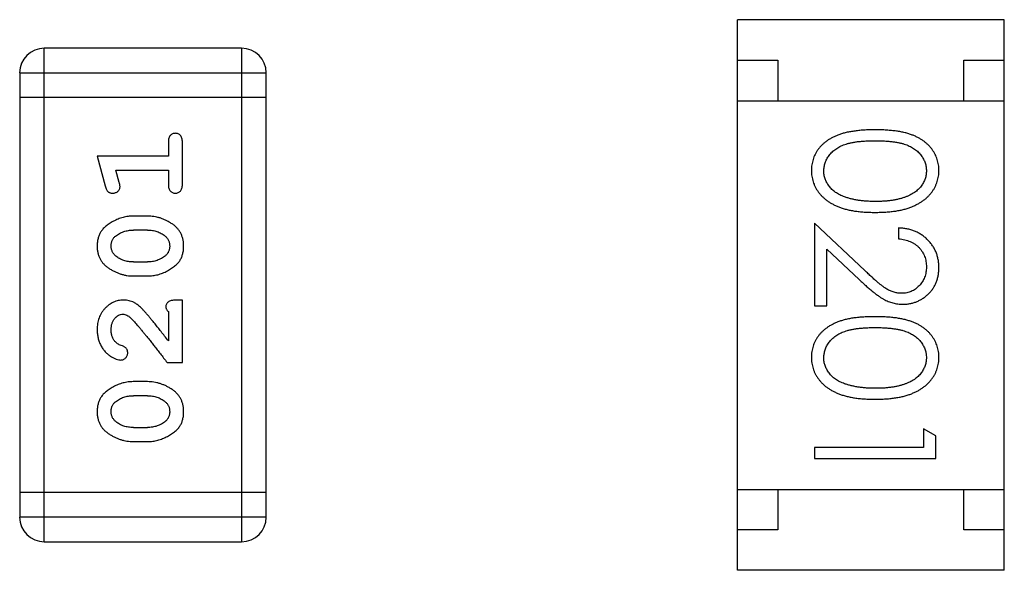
# Model space of a CAD drawing. Header units: millimetres. Extents: x 563 to 681, y 173 to 284.
# Tile 142 of 167: x 638.651 to 639.869, y 259.844 to 260.524. Entities that reach past the tile are written whole.
import ezdxf

# ---------------------------------------------------------------- set-up
doc = ezdxf.new("R2010")
doc.units = ezdxf.units.MM
doc.header["$LTSCALE"] = 30.734
doc.layers.get('0').update_dxf_attribs({"linetype": 'CONTINUOUS'})

msp = doc.modelspace()

# ---------------------------------------------------------------- linework, layer by layer
at = {"linetype": 'Continuous'}
for p, q in [((639.5388, 259.8439), (639.5388, 260.5239)), ((639.8688, 260.5239), (639.5388, 260.5239)), ((639.8688, 259.8439), (639.8688, 260.5239)), ((638.6818, 259.8791), (638.6818, 260.4887)), ((638.9257, 260.4887), (638.6818, 260.4887)), ((638.9257, 260.4887), (638.9257, 259.8791)), ((639.5388, 260.4739), (639.5888, 260.4739)), ((639.5888, 260.4739), (639.5888, 260.4239)), ((639.8188, 260.4239), (639.8188, 260.4739)), ((639.8188, 260.4739), (639.8688, 260.4739)), ((638.6514, 260.4582), (638.6514, 259.9096)), ((638.6514, 260.4582), (638.9562, 260.4582)), ((638.9562, 259.9096), (638.9562, 260.4582)), ((638.9562, 260.4277), (638.6514, 260.4277)), ((639.5388, 260.4239), (639.8688, 260.4239)), ((638.8352, 260.3727), (638.8352, 260.3554)), ((638.8525, 260.3207), (638.8525, 260.3727)), ((638.7471, 260.3554), (638.757, 260.3188)), ((638.8352, 260.3554), (638.7471, 260.3554)), ((638.7744, 260.323), (638.7703, 260.338)), ((638.7703, 260.338), (638.8352, 260.338)), ((638.8352, 260.338), (638.8352, 260.3207)), ((638.8095, 260.2814), (638.7917, 260.2814)), ((639.6341, 260.2725), (639.6341, 260.1706)), ((639.6962, 260.2143), (639.6341, 260.2725)), ((639.7379, 260.2667), (639.7379, 260.2533)), ((638.8092, 260.2641), (638.792, 260.2641)), ((639.6495, 260.1706), (639.6495, 260.2404)), ((639.6495, 260.2404), (639.6895, 260.2029)), ((638.792, 260.2248), (638.8092, 260.2248)), ((638.7917, 260.2075), (638.8095, 260.2075)), ((638.8525, 260.1776), (638.8447, 260.1776)), ((638.8525, 260.1005), (638.8525, 260.1776)), ((639.6341, 260.1706), (639.6495, 260.1706)), ((638.8352, 260.1634), (638.8352, 260.1272)), ((638.8336, 260.1005), (638.8525, 260.1005)), ((638.8095, 260.0769), (638.7917, 260.0769)), ((638.8092, 260.0596), (638.792, 260.0596)), ((638.792, 260.0203), (638.8092, 260.0203)), ((639.7687, 260.0187), (639.7687, 259.9956)), ((639.7841, 260.0099), (639.7687, 260.0187)), ((639.7841, 259.9821), (639.7841, 260.0099)), ((638.7917, 260.003), (638.8095, 260.003)), ((639.6341, 259.9956), (639.6341, 259.9821)), ((639.7687, 259.9956), (639.6341, 259.9956)), ((639.6341, 259.9821), (639.7841, 259.9821)), ((638.9562, 259.94), (638.6514, 259.94)), ((639.5388, 259.9439), (639.8688, 259.9439)), ((639.5888, 259.9439), (639.5888, 259.8939)), ((639.8188, 259.8939), (639.8188, 259.9439)), ((638.9562, 259.9096), (638.6514, 259.9096)), ((639.5888, 259.8939), (639.5388, 259.8939)), ((639.8688, 259.8939), (639.8188, 259.8939)), ((638.6818, 259.8791), (638.9257, 259.8791)), ((639.8688, 259.8439), (639.5388, 259.8439))]:
    msp.add_line(p, q, dxfattribs=at)
for centre, start, end in [((638.6818, 260.4582), 90, 180), ((638.9257, 260.4582), 0, 90), ((638.6818, 259.9096), 180, 270), ((638.9257, 259.9096), 270, 0)]:
    msp.add_arc(centre, 0.0305, start, end, dxfattribs=at)
for points, knots in [([(639.709, 260.3879), (639.7066, 260.3879), (639.702, 260.3879), (639.6952, 260.3876), (639.6889, 260.3871), (639.6829, 260.3863), (639.6774, 260.3854), (639.6722, 260.3844), (639.6675, 260.3831), (639.6632, 260.3815), (639.6592, 260.3798), (639.6555, 260.378), (639.652, 260.376), (639.6488, 260.3738), (639.6458, 260.3715), (639.6431, 260.369), (639.6407, 260.3664), (639.6385, 260.3636), (639.6365, 260.3607), (639.6349, 260.3576), (639.6334, 260.3545), (639.6323, 260.3513), (639.6314, 260.3481), (639.6307, 260.3447), (639.6303, 260.3413), (639.6302, 260.3389), (639.6302, 260.3377)], [0, 0, 0, 0, 0.068113, 0.132564, 0.193427, 0.250218, 0.303569, 0.353576, 0.400235, 0.443586, 0.484619, 0.524292, 0.56238, 0.599049, 0.63494, 0.669782, 0.704009, 0.737842, 0.771098, 0.803896, 0.836415, 0.868639, 0.900715, 0.933378, 0.966213, 1, 1, 1, 1]), ([(639.7879, 260.3377), (639.7879, 260.3389), (639.7879, 260.3413), (639.7875, 260.3447), (639.7868, 260.3481), (639.7858, 260.3514), (639.7847, 260.3546), (639.7832, 260.3577), (639.7815, 260.3607), (639.7796, 260.3637), (639.7773, 260.3665), (639.7749, 260.3692), (639.7722, 260.3716), (639.7692, 260.374), (639.766, 260.3761), (639.7626, 260.3781), (639.7589, 260.38), (639.7549, 260.3816), (639.7506, 260.3831), (639.7459, 260.3844), (639.7408, 260.3855), (639.7352, 260.3864), (639.7293, 260.387), (639.7229, 260.3876), (639.7161, 260.3879), (639.7114, 260.3879), (639.709, 260.3879)], [0, 0, 0, 0, 0.033742, 0.066533, 0.099153, 0.13154, 0.164087, 0.196563, 0.229707, 0.263315, 0.297504, 0.331686, 0.366482, 0.4021, 0.438958, 0.476748, 0.515985, 0.556589, 0.599519, 0.645765, 0.695487, 0.748721, 0.805687, 0.866754, 0.931405, 1, 1, 1, 1]), ([(638.8439, 260.3837), (638.8433, 260.3836), (638.8421, 260.3836), (638.8404, 260.3831), (638.8389, 260.3822), (638.8376, 260.3811), (638.8365, 260.3795), (638.8357, 260.3776), (638.8353, 260.3752), (638.8352, 260.3736), (638.8352, 260.3727)], [0, 0, 0, 0, 0.11517, 0.223509, 0.328254, 0.438012, 0.553651, 0.682263, 0.830856, 1, 1, 1, 1]), ([(638.8525, 260.3727), (638.8525, 260.3736), (638.8525, 260.3752), (638.852, 260.3776), (638.8513, 260.3795), (638.8502, 260.3811), (638.8489, 260.3822), (638.8473, 260.3831), (638.8457, 260.3836), (638.8445, 260.3836), (638.8439, 260.3837)], [0, 0, 0, 0, 0.169012, 0.317488, 0.445429, 0.560977, 0.67065, 0.776666, 0.88492, 1, 1, 1, 1]), ([(639.6456, 260.3373), (639.6457, 260.3389), (639.6459, 260.3423), (639.6472, 260.3471), (639.6492, 260.3519), (639.6516, 260.3556), (639.6539, 260.3585), (639.6558, 260.3605), (639.658, 260.3624), (639.6603, 260.3642), (639.6628, 260.3658), (639.6655, 260.3673), (639.6684, 260.3687), (639.6715, 260.3699), (639.6749, 260.371), (639.6787, 260.3719), (639.6829, 260.3727), (639.6874, 260.3734), (639.6923, 260.3738), (639.6975, 260.3742), (639.7032, 260.3744), (639.7071, 260.3744), (639.7091, 260.3744)], [0, 0, 0, 0, 0.060034, 0.120278, 0.182348, 0.247919, 0.281641, 0.315701, 0.350322, 0.385703, 0.421819, 0.459196, 0.497866, 0.538301, 0.58121, 0.628183, 0.679403, 0.734699, 0.794074, 0.858416, 0.927049, 1, 1, 1, 1]), ([(639.7091, 260.3744), (639.7111, 260.3744), (639.715, 260.3744), (639.7207, 260.3742), (639.7259, 260.3738), (639.7308, 260.3733), (639.7354, 260.3727), (639.7395, 260.3719), (639.7433, 260.371), (639.7467, 260.3699), (639.7498, 260.3686), (639.7527, 260.3673), (639.7554, 260.3658), (639.7579, 260.3641), (639.7602, 260.3624), (639.7624, 260.3605), (639.7643, 260.3585), (639.7665, 260.3556), (639.7689, 260.3519), (639.771, 260.3472), (639.7723, 260.3423), (639.7724, 260.339), (639.7725, 260.3373)], [0, 0, 0, 0, 0.073302, 0.142286, 0.206253, 0.266017, 0.321612, 0.372532, 0.419497, 0.462398, 0.502825, 0.541489, 0.579034, 0.615143, 0.650298, 0.684912, 0.718701, 0.752189, 0.817245, 0.879117, 0.939613, 1, 1, 1, 1]), ([(639.6302, 260.3377), (639.6302, 260.3366), (639.6303, 260.3342), (639.6307, 260.3307), (639.6314, 260.3272), (639.6323, 260.3239), (639.6335, 260.3206), (639.635, 260.3174), (639.6367, 260.3143), (639.6387, 260.3113), (639.641, 260.3084), (639.6435, 260.3057), (639.6463, 260.3031), (639.6493, 260.3007), (639.6526, 260.2984), (639.6562, 260.2964), (639.66, 260.2944), (639.6641, 260.2927), (639.6684, 260.291), (639.6732, 260.2897), (639.6783, 260.2886), (639.6837, 260.2876), (639.6895, 260.2869), (639.6957, 260.2863), (639.7023, 260.2861), (639.7067, 260.286), (639.709, 260.286)], [0, 0, 0, 0, 0.033824, 0.067298, 0.10028, 0.133019, 0.165736, 0.198792, 0.232372, 0.266409, 0.301016, 0.336196, 0.371972, 0.408574, 0.446394, 0.485225, 0.525372, 0.567224, 0.611081, 0.65775, 0.70702, 0.759235, 0.814484, 0.873227, 0.934937, 1, 1, 1, 1]), ([(639.709, 260.286), (639.7113, 260.286), (639.7158, 260.2861), (639.7224, 260.2863), (639.7286, 260.2869), (639.7344, 260.2876), (639.7399, 260.2886), (639.745, 260.2897), (639.7498, 260.2912), (639.7542, 260.2927), (639.7583, 260.2946), (639.7621, 260.2965), (639.7657, 260.2986), (639.769, 260.3008), (639.772, 260.3033), (639.7748, 260.3058), (639.7773, 260.3085), (639.7795, 260.3114), (639.7815, 260.3144), (639.7832, 260.3175), (639.7847, 260.3207), (639.7859, 260.3239), (639.7868, 260.3273), (639.7875, 260.3307), (639.7879, 260.3342), (639.7879, 260.3366), (639.7879, 260.3377)], [0, 0, 0, 0, 0.065278, 0.127205, 0.186168, 0.241675, 0.294115, 0.343609, 0.390387, 0.434463, 0.476646, 0.517002, 0.555936, 0.593716, 0.630057, 0.665601, 0.700745, 0.734917, 0.768681, 0.802087, 0.834849, 0.867433, 0.900138, 0.932806, 0.966212, 1, 1, 1, 1]), ([(639.6714, 260.3051), (639.6703, 260.3055), (639.6683, 260.3063), (639.6653, 260.3076), (639.6626, 260.3091), (639.6601, 260.3107), (639.6578, 260.3124), (639.6556, 260.3143), (639.6537, 260.3163), (639.6515, 260.3191), (639.6491, 260.3228), (639.6471, 260.3275), (639.6458, 260.3323), (639.6457, 260.3356), (639.6456, 260.3373)], [0, 0, 0, 0, 0.075949, 0.148549, 0.218996, 0.286119, 0.351826, 0.416074, 0.478265, 0.540325, 0.660405, 0.774606, 0.887187, 1, 1, 1, 1]), ([(639.7725, 260.3373), (639.7724, 260.3357), (639.7723, 260.3324), (639.771, 260.3275), (639.7689, 260.3229), (639.7666, 260.3191), (639.7643, 260.3162), (639.7623, 260.3142), (639.76, 260.3122), (639.7576, 260.3104), (639.7548, 260.3088), (639.7519, 260.3072), (639.7487, 260.3057), (639.7453, 260.3044), (639.7416, 260.3033), (639.7377, 260.3022), (639.7335, 260.3014), (639.7291, 260.3006), (639.7245, 260.3001), (639.7196, 260.2997), (639.7144, 260.2995), (639.7109, 260.2995), (639.7091, 260.2994)], [0, 0, 0, 0, 0.059689, 0.119507, 0.181075, 0.246162, 0.279894, 0.314468, 0.350403, 0.387474, 0.426147, 0.466624, 0.508745, 0.553328, 0.600058, 0.649177, 0.700552, 0.754894, 0.811825, 0.871514, 0.934319, 1, 1, 1, 1]), ([(638.757, 260.3188), (638.7573, 260.3179), (638.7577, 260.3164), (638.7586, 260.3143), (638.7595, 260.3127), (638.7605, 260.3115), (638.7617, 260.3107), (638.763, 260.3101), (638.7645, 260.3098), (638.7656, 260.3097), (638.7662, 260.3097)], [0, 0, 0, 0, 0.187321, 0.344927, 0.475328, 0.579604, 0.674244, 0.773631, 0.882025, 1, 1, 1, 1]), ([(638.7662, 260.3097), (638.7668, 260.3098), (638.768, 260.3098), (638.7698, 260.3103), (638.7714, 260.311), (638.7728, 260.312), (638.774, 260.3132), (638.7748, 260.3146), (638.7753, 260.3161), (638.7754, 260.3171), (638.7754, 260.3176)], [0, 0, 0, 0, 0.138815, 0.27042, 0.39836, 0.52875, 0.654955, 0.771147, 0.884581, 1, 1, 1, 1]), ([(638.7754, 260.3176), (638.7754, 260.318), (638.7754, 260.3187), (638.7752, 260.32), (638.7748, 260.3214), (638.7746, 260.3225), (638.7744, 260.323)], [0, 0, 0, 0, 0.183151, 0.413144, 0.682305, 1, 1, 1, 1]), ([(638.8352, 260.3207), (638.8352, 260.3198), (638.8353, 260.3182), (638.8357, 260.3158), (638.8365, 260.3139), (638.8376, 260.3123), (638.8389, 260.3112), (638.8404, 260.3103), (638.8421, 260.3098), (638.8433, 260.3098), (638.8439, 260.3097)], [0, 0, 0, 0, 0.169102, 0.317658, 0.446239, 0.563118, 0.671828, 0.776546, 0.884858, 1, 1, 1, 1]), ([(638.8439, 260.3097), (638.8445, 260.3098), (638.8457, 260.3098), (638.8473, 260.3103), (638.8489, 260.3112), (638.8502, 260.3123), (638.8513, 260.3139), (638.852, 260.3158), (638.8525, 260.3182), (638.8525, 260.3198), (638.8525, 260.3207)], [0, 0, 0, 0, 0.115051, 0.223278, 0.329269, 0.437893, 0.554681, 0.682591, 0.83103, 1, 1, 1, 1]), ([(639.7091, 260.2994), (639.7073, 260.2995), (639.7037, 260.2995), (639.6985, 260.2998), (639.6935, 260.3002), (639.6887, 260.3008), (639.6841, 260.3016), (639.6796, 260.3026), (639.6754, 260.3037), (639.6727, 260.3047), (639.6714, 260.3051)], [0, 0, 0, 0, 0.141157, 0.277773, 0.409244, 0.535676, 0.657497, 0.775458, 0.889412, 1, 1, 1, 1]), ([(638.7917, 260.2814), (638.7907, 260.2814), (638.7885, 260.2814), (638.7853, 260.2811), (638.7822, 260.2805), (638.7791, 260.2799), (638.776, 260.2789), (638.773, 260.2778), (638.7701, 260.2765), (638.7672, 260.275), (638.7645, 260.2734), (638.7619, 260.2718), (638.7596, 260.2701), (638.7575, 260.2685), (638.7556, 260.2668), (638.754, 260.2651), (638.7525, 260.2633), (638.751, 260.261), (638.7494, 260.2578), (638.7481, 260.2536), (638.7473, 260.2491), (638.7472, 260.2459), (638.7471, 260.2443)], [0, 0, 0, 0, 0.049855, 0.099516, 0.148482, 0.19758, 0.246804, 0.296268, 0.346517, 0.397047, 0.446826, 0.49336, 0.537801, 0.579207, 0.617974, 0.654833, 0.689171, 0.722088, 0.786392, 0.853518, 0.924186, 1, 1, 1, 1]), ([(638.8541, 260.2445), (638.8541, 260.246), (638.854, 260.2488), (638.8533, 260.2529), (638.8521, 260.2567), (638.8506, 260.2603), (638.8485, 260.2636), (638.846, 260.2666), (638.8431, 260.2695), (638.8397, 260.2719), (638.8361, 260.2741), (638.8324, 260.2761), (638.8287, 260.2777), (638.8249, 260.2791), (638.8211, 260.2801), (638.8173, 260.2809), (638.8134, 260.2813), (638.8108, 260.2814), (638.8095, 260.2814)], [0, 0, 0, 0, 0.067217, 0.131051, 0.19272, 0.252824, 0.312745, 0.373449, 0.436041, 0.501494, 0.567761, 0.632087, 0.695096, 0.757109, 0.817993, 0.878657, 0.939311, 1, 1, 1, 1]), ([(639.7879, 260.2178), (639.7879, 260.2195), (639.7878, 260.2228), (639.7871, 260.2276), (639.786, 260.2323), (639.7845, 260.2367), (639.7825, 260.2409), (639.7801, 260.2449), (639.7772, 260.2487), (639.7739, 260.2523), (639.7703, 260.2556), (639.7664, 260.2584), (639.7622, 260.2609), (639.7578, 260.2629), (639.7532, 260.2645), (639.7483, 260.2657), (639.7432, 260.2665), (639.7397, 260.2667), (639.7379, 260.2667)], [0, 0, 0, 0, 0.06445, 0.126725, 0.187421, 0.247417, 0.306749, 0.366595, 0.427749, 0.490235, 0.553031, 0.614805, 0.676505, 0.738096, 0.801021, 0.864897, 0.931209, 1, 1, 1, 1]), ([(638.7644, 260.2444), (638.7644, 260.245), (638.7645, 260.2463), (638.7647, 260.2481), (638.7651, 260.2498), (638.7657, 260.2513), (638.7665, 260.2528), (638.7674, 260.2542), (638.7685, 260.2554), (638.7693, 260.2562), (638.7697, 260.2565)], [0, 0, 0, 0, 0.138115, 0.270177, 0.397547, 0.520057, 0.63869, 0.757499, 0.878226, 1, 1, 1, 1]), ([(638.7697, 260.2565), (638.7705, 260.2571), (638.7721, 260.2583), (638.7746, 260.2599), (638.7773, 260.2612), (638.78, 260.2622), (638.7829, 260.2631), (638.7858, 260.2637), (638.7889, 260.264), (638.791, 260.2641), (638.792, 260.2641)], [0, 0, 0, 0, 0.125331, 0.248948, 0.371201, 0.494032, 0.616811, 0.742104, 0.868849, 1, 1, 1, 1]), ([(638.8092, 260.2641), (638.8103, 260.2641), (638.8123, 260.264), (638.8154, 260.2637), (638.8183, 260.2632), (638.8211, 260.2623), (638.8238, 260.2613), (638.8263, 260.2601), (638.8288, 260.2586), (638.8302, 260.2574), (638.831, 260.2569)], [0, 0, 0, 0, 0.135449, 0.266263, 0.393429, 0.516942, 0.639128, 0.758779, 0.879341, 1, 1, 1, 1]), ([(638.831, 260.2569), (638.8314, 260.2565), (638.8324, 260.2557), (638.8335, 260.2543), (638.8345, 260.2529), (638.8354, 260.2514), (638.836, 260.2498), (638.8365, 260.2481), (638.8367, 260.2464), (638.8368, 260.2452), (638.8368, 260.2446)], [0, 0, 0, 0, 0.129853, 0.25607, 0.380154, 0.49978, 0.62208, 0.743277, 0.868791, 1, 1, 1, 1]), ([(639.7379, 260.2533), (639.7393, 260.2532), (639.7419, 260.2529), (639.7456, 260.2522), (639.7492, 260.2512), (639.7525, 260.25), (639.7556, 260.2485), (639.7585, 260.2467), (639.7611, 260.2447), (639.7635, 260.2425), (639.7656, 260.24), (639.7675, 260.2374), (639.769, 260.2346), (639.7703, 260.2317), (639.7713, 260.2286), (639.772, 260.2254), (639.7724, 260.222), (639.7725, 260.2197), (639.7725, 260.2185)], [0, 0, 0, 0, 0.073648, 0.143686, 0.210962, 0.275557, 0.338064, 0.399311, 0.4594, 0.51934, 0.579024, 0.637809, 0.695959, 0.754122, 0.813113, 0.873453, 0.935561, 1, 1, 1, 1]), ([(638.7471, 260.2443), (638.7472, 260.2428), (638.7472, 260.24), (638.7479, 260.2359), (638.7491, 260.2321), (638.7506, 260.2285), (638.7527, 260.2252), (638.7552, 260.2222), (638.7582, 260.2194), (638.7616, 260.2169), (638.7652, 260.2147), (638.7689, 260.2128), (638.7726, 260.2111), (638.7763, 260.2098), (638.7801, 260.2088), (638.784, 260.208), (638.7878, 260.2076), (638.7904, 260.2075), (638.7917, 260.2075)], [0, 0, 0, 0, 0.06692, 0.130834, 0.19258, 0.252759, 0.312631, 0.373411, 0.436359, 0.501894, 0.568244, 0.632472, 0.69556, 0.757163, 0.818592, 0.878885, 0.939235, 1, 1, 1, 1]), ([(638.7702, 260.232), (638.7698, 260.2324), (638.7689, 260.2332), (638.7677, 260.2346), (638.7667, 260.236), (638.7658, 260.2375), (638.7652, 260.2391), (638.7648, 260.2408), (638.7645, 260.2426), (638.7644, 260.2438), (638.7644, 260.2444)], [0, 0, 0, 0, 0.13042, 0.256046, 0.378133, 0.498725, 0.620452, 0.742761, 0.869406, 1, 1, 1, 1]), ([(638.8095, 260.2075), (638.8106, 260.2075), (638.8127, 260.2075), (638.8159, 260.2078), (638.819, 260.2083), (638.8221, 260.209), (638.8251, 260.2099), (638.8281, 260.211), (638.8311, 260.2123), (638.834, 260.2138), (638.8367, 260.2153), (638.8392, 260.217), (638.8415, 260.2186), (638.8437, 260.2202), (638.8455, 260.2219), (638.8472, 260.2236), (638.8486, 260.2254), (638.8502, 260.2277), (638.8518, 260.2309), (638.8531, 260.2351), (638.854, 260.2397), (638.854, 260.2429), (638.8541, 260.2445)], [0, 0, 0, 0, 0.049886, 0.09882, 0.148132, 0.19689, 0.246038, 0.295176, 0.345305, 0.395692, 0.445312, 0.491875, 0.535813, 0.577009, 0.616081, 0.652689, 0.687585, 0.720206, 0.785062, 0.85223, 0.923759, 1, 1, 1, 1]), ([(638.8368, 260.2446), (638.8368, 260.2439), (638.8368, 260.2427), (638.8365, 260.2409), (638.8361, 260.2392), (638.8355, 260.2376), (638.8348, 260.2361), (638.8338, 260.2348), (638.8328, 260.2335), (638.8319, 260.2328), (638.8315, 260.2324)], [0, 0, 0, 0, 0.139844, 0.271849, 0.399162, 0.521619, 0.6402, 0.758957, 0.87828, 1, 1, 1, 1]), ([(638.792, 260.2248), (638.7909, 260.2248), (638.7889, 260.2249), (638.7858, 260.2252), (638.7829, 260.2257), (638.7801, 260.2266), (638.7774, 260.2276), (638.7749, 260.2288), (638.7725, 260.2303), (638.771, 260.2314), (638.7702, 260.232)], [0, 0, 0, 0, 0.135446, 0.266257, 0.393419, 0.517936, 0.639137, 0.758785, 0.879345, 1, 1, 1, 1]), ([(638.8315, 260.2324), (638.8307, 260.2318), (638.8291, 260.2306), (638.8266, 260.2291), (638.824, 260.2277), (638.8212, 260.2267), (638.8184, 260.2258), (638.8154, 260.2252), (638.8123, 260.2249), (638.8103, 260.2248), (638.8092, 260.2248)], [0, 0, 0, 0, 0.124927, 0.248361, 0.370889, 0.492583, 0.61616, 0.741472, 0.869044, 1, 1, 1, 1]), ([(639.7725, 260.2185), (639.7725, 260.2174), (639.7724, 260.2152), (639.772, 260.212), (639.7713, 260.2089), (639.7703, 260.2059), (639.7691, 260.2031), (639.7675, 260.2004), (639.7657, 260.1978), (639.7636, 260.1954), (639.7613, 260.1932), (639.7589, 260.1913), (639.7564, 260.1896), (639.7537, 260.1883), (639.751, 260.1872), (639.7481, 260.1865), (639.7452, 260.1861), (639.7432, 260.186), (639.7421, 260.186)], [0, 0, 0, 0, 0.068027, 0.133505, 0.19695, 0.26027, 0.322741, 0.384982, 0.448465, 0.513424, 0.578224, 0.640011, 0.700094, 0.760067, 0.819012, 0.877878, 0.938035, 1, 1, 1, 1]), ([(639.7433, 260.1725), (639.7448, 260.1726), (639.7477, 260.1726), (639.752, 260.1732), (639.7562, 260.1742), (639.7602, 260.1756), (639.7641, 260.1774), (639.7678, 260.1795), (639.7713, 260.1821), (639.7747, 260.185), (639.7778, 260.1882), (639.7805, 260.1918), (639.7828, 260.1955), (639.7847, 260.1995), (639.7861, 260.2037), (639.7872, 260.2082), (639.7878, 260.213), (639.7879, 260.2162), (639.7879, 260.2178)], [0, 0, 0, 0, 0.06271, 0.123347, 0.183401, 0.242828, 0.302097, 0.36242, 0.423725, 0.487032, 0.550491, 0.612709, 0.674265, 0.73617, 0.799211, 0.863483, 0.930525, 1, 1, 1, 1]), ([(639.7421, 260.186), (639.7405, 260.186), (639.7373, 260.1862), (639.7325, 260.1872), (639.7278, 260.1889), (639.724, 260.1909), (639.7209, 260.1929), (639.7182, 260.1948), (639.7153, 260.1972), (639.712, 260.1998), (639.7085, 260.2029), (639.7046, 260.2064), (639.7005, 260.2102), (639.6976, 260.2129), (639.6962, 260.2143)], [0, 0, 0, 0, 0.088014, 0.174976, 0.2638, 0.355443, 0.406413, 0.465519, 0.533076, 0.609353, 0.693899, 0.787171, 0.889197, 1, 1, 1, 1]), ([(639.6895, 260.2029), (639.6911, 260.2014), (639.694, 260.1987), (639.6984, 260.1947), (639.7025, 260.1912), (639.7064, 260.188), (639.71, 260.1851), (639.7134, 260.1826), (639.7165, 260.1805), (639.7204, 260.1782), (639.7251, 260.1759), (639.731, 260.174), (639.7371, 260.1727), (639.7412, 260.1726), (639.7433, 260.1725)], [0, 0, 0, 0, 0.09953, 0.192079, 0.277712, 0.357454, 0.429648, 0.495771, 0.555538, 0.608657, 0.707578, 0.804328, 0.901298, 1, 1, 1, 1]), ([(638.7799, 260.1776), (638.7788, 260.1775), (638.7766, 260.1775), (638.7733, 260.177), (638.7702, 260.1762), (638.7673, 260.1751), (638.7644, 260.1736), (638.7617, 260.1718), (638.7591, 260.1697), (638.7567, 260.1673), (638.7544, 260.1647), (638.7525, 260.1618), (638.7508, 260.1588), (638.7494, 260.1556), (638.7484, 260.1521), (638.7476, 260.1486), (638.7472, 260.1448), (638.7471, 260.1422), (638.7471, 260.1409)], [0, 0, 0, 0, 0.060981, 0.120256, 0.178148, 0.236115, 0.293993, 0.352864, 0.413358, 0.476056, 0.539296, 0.602396, 0.665116, 0.728325, 0.792919, 0.859317, 0.928302, 1, 1, 1, 1]), ([(638.8082, 260.1608), (638.8074, 260.1617), (638.8059, 260.1634), (638.8037, 260.1658), (638.8016, 260.1679), (638.7996, 260.1697), (638.7977, 260.1714), (638.796, 260.1727), (638.7943, 260.1738), (638.7923, 260.1749), (638.7897, 260.176), (638.7865, 260.1769), (638.7833, 260.1775), (638.781, 260.1776), (638.7799, 260.1776)], [0, 0, 0, 0, 0.103002, 0.197728, 0.285279, 0.365235, 0.437224, 0.502446, 0.560545, 0.611446, 0.707576, 0.80349, 0.900532, 1, 1, 1, 1]), ([(638.8447, 260.1776), (638.8436, 260.1776), (638.8416, 260.1775), (638.8389, 260.1771), (638.8367, 260.1764), (638.8349, 260.1753), (638.8336, 260.174), (638.8327, 260.1725), (638.8321, 260.1708), (638.8321, 260.1696), (638.8321, 260.1689)], [0, 0, 0, 0, 0.1844, 0.34094, 0.473574, 0.586824, 0.690029, 0.789175, 0.890445, 1, 1, 1, 1]), ([(638.8321, 260.1689), (638.8321, 260.1685), (638.8322, 260.1675), (638.8329, 260.1662), (638.8339, 260.1647), (638.8347, 260.1639), (638.8352, 260.1634)], [0, 0, 0, 0, 0.20611, 0.432681, 0.695597, 1, 1, 1, 1]), ([(638.7644, 260.1408), (638.7645, 260.1422), (638.7646, 260.1449), (638.7654, 260.1487), (638.7668, 260.1521), (638.7687, 260.155), (638.771, 260.1573), (638.7734, 260.159), (638.7761, 260.1601), (638.778, 260.1602), (638.779, 260.1603)], [0, 0, 0, 0, 0.156344, 0.299348, 0.4327, 0.561, 0.682299, 0.791883, 0.89611, 1, 1, 1, 1]), ([(638.779, 260.1603), (638.7797, 260.1602), (638.7814, 260.1601), (638.7838, 260.1591), (638.7863, 260.1576), (638.7878, 260.1562), (638.7887, 260.1555)], [0, 0, 0, 0, 0.212836, 0.442809, 0.70317, 1, 1, 1, 1]), ([(638.7887, 260.1555), (638.7891, 260.1551), (638.7901, 260.1541), (638.7916, 260.1525), (638.7934, 260.1506), (638.7953, 260.1484), (638.7974, 260.146), (638.7998, 260.1433), (638.8023, 260.1402), (638.805, 260.1369), (638.8079, 260.1334), (638.811, 260.1295), (638.8143, 260.1254), (638.8178, 260.1209), (638.8215, 260.1162), (638.8254, 260.1112), (638.8294, 260.106), (638.8322, 260.1024), (638.8336, 260.1005)], [0, 0, 0, 0, 0.026647, 0.057942, 0.094152, 0.134806, 0.180631, 0.231142, 0.286385, 0.346321, 0.411439, 0.481035, 0.555329, 0.634592, 0.718826, 0.807759, 0.901393, 1, 1, 1, 1]), ([(638.8352, 260.1272), (638.8337, 260.1292), (638.8307, 260.1331), (638.8263, 260.1385), (638.8224, 260.1435), (638.8188, 260.148), (638.8157, 260.1519), (638.8128, 260.1553), (638.8104, 260.1583), (638.8089, 260.16), (638.8082, 260.1608)], [0, 0, 0, 0, 0.176662, 0.337826, 0.484741, 0.617764, 0.73494, 0.837793, 0.926412, 1, 1, 1, 1]), ([(639.709, 260.1571), (639.7066, 260.1571), (639.702, 260.1571), (639.6952, 260.1568), (639.6889, 260.1563), (639.6829, 260.1556), (639.6774, 260.1547), (639.6722, 260.1536), (639.6675, 260.1523), (639.6632, 260.1508), (639.6592, 260.1491), (639.6555, 260.1472), (639.652, 260.1452), (639.6488, 260.143), (639.6458, 260.1407), (639.6431, 260.1383), (639.6407, 260.1356), (639.6385, 260.1328), (639.6365, 260.1299), (639.6349, 260.1269), (639.6334, 260.1238), (639.6323, 260.1206), (639.6314, 260.1173), (639.6307, 260.114), (639.6303, 260.1105), (639.6302, 260.1082), (639.6302, 260.107)], [0, 0, 0, 0, 0.068113, 0.132564, 0.193427, 0.250218, 0.303569, 0.353576, 0.400235, 0.443586, 0.484619, 0.524292, 0.56238, 0.599049, 0.63494, 0.669782, 0.704009, 0.737842, 0.771098, 0.803896, 0.836415, 0.868639, 0.900715, 0.933378, 0.966213, 1, 1, 1, 1]), ([(639.7879, 260.107), (639.7879, 260.1082), (639.7879, 260.1105), (639.7875, 260.114), (639.7868, 260.1173), (639.7858, 260.1206), (639.7847, 260.1238), (639.7832, 260.1269), (639.7815, 260.13), (639.7796, 260.1329), (639.7773, 260.1357), (639.7749, 260.1384), (639.7722, 260.1409), (639.7692, 260.1432), (639.766, 260.1453), (639.7626, 260.1474), (639.7589, 260.1492), (639.7549, 260.1509), (639.7506, 260.1523), (639.7459, 260.1536), (639.7408, 260.1547), (639.7352, 260.1556), (639.7293, 260.1563), (639.7229, 260.1568), (639.7161, 260.1571), (639.7114, 260.1571), (639.709, 260.1571)], [0, 0, 0, 0, 0.033742, 0.066533, 0.099153, 0.13154, 0.164087, 0.196563, 0.229707, 0.263315, 0.297504, 0.331686, 0.366482, 0.4021, 0.438958, 0.476748, 0.515985, 0.556589, 0.599519, 0.645765, 0.695487, 0.748721, 0.805687, 0.866754, 0.931405, 1, 1, 1, 1]), ([(639.6456, 260.1065), (639.6457, 260.1082), (639.6459, 260.1115), (639.6472, 260.1164), (639.6492, 260.1211), (639.6516, 260.1249), (639.6539, 260.1277), (639.6558, 260.1298), (639.658, 260.1317), (639.6603, 260.1334), (639.6628, 260.1351), (639.6655, 260.1365), (639.6684, 260.1379), (639.6715, 260.1391), (639.6749, 260.1402), (639.6787, 260.1411), (639.6829, 260.1419), (639.6874, 260.1426), (639.6923, 260.143), (639.6975, 260.1434), (639.7032, 260.1437), (639.7071, 260.1437), (639.7091, 260.1437)], [0, 0, 0, 0, 0.060034, 0.120278, 0.182348, 0.247919, 0.281641, 0.315701, 0.350322, 0.385703, 0.421819, 0.459196, 0.497866, 0.538301, 0.58121, 0.628183, 0.679403, 0.734699, 0.794074, 0.858416, 0.927049, 1, 1, 1, 1]), ([(639.7091, 260.1437), (639.7111, 260.1437), (639.715, 260.1437), (639.7207, 260.1434), (639.7259, 260.1431), (639.7308, 260.1425), (639.7354, 260.1419), (639.7395, 260.1411), (639.7433, 260.1402), (639.7467, 260.1391), (639.7498, 260.1379), (639.7527, 260.1365), (639.7554, 260.135), (639.7579, 260.1334), (639.7602, 260.1316), (639.7624, 260.1297), (639.7643, 260.1277), (639.7665, 260.1249), (639.7689, 260.1211), (639.771, 260.1164), (639.7723, 260.1115), (639.7724, 260.1082), (639.7725, 260.1065)], [0, 0, 0, 0, 0.073302, 0.142286, 0.206253, 0.266017, 0.321612, 0.372532, 0.419497, 0.462398, 0.502825, 0.541489, 0.579034, 0.615143, 0.650298, 0.684912, 0.718701, 0.752189, 0.817245, 0.879117, 0.939613, 1, 1, 1, 1]), ([(638.7471, 260.1409), (638.7472, 260.1392), (638.7473, 260.1359), (638.7482, 260.1309), (638.7496, 260.1262), (638.7516, 260.1217), (638.754, 260.1175), (638.7569, 260.1139), (638.7601, 260.1107), (638.7637, 260.1082), (638.7673, 260.1063), (638.7706, 260.1048), (638.7736, 260.1039), (638.7755, 260.1037), (638.7764, 260.1036)], [0, 0, 0, 0, 0.098286, 0.193983, 0.289056, 0.384352, 0.477435, 0.566197, 0.652355, 0.737986, 0.818188, 0.887401, 0.94802, 1, 1, 1, 1]), ([(638.7698, 260.1259), (638.7694, 260.1264), (638.7685, 260.1274), (638.7674, 260.129), (638.7665, 260.1308), (638.7657, 260.1326), (638.7651, 260.1345), (638.7647, 260.1365), (638.7645, 260.1386), (638.7644, 260.1401), (638.7644, 260.1408)], [0, 0, 0, 0, 0.121873, 0.243139, 0.363336, 0.485133, 0.607572, 0.734701, 0.864814, 1, 1, 1, 1]), ([(638.7783, 260.121), (638.7774, 260.1213), (638.7757, 260.1219), (638.7734, 260.1231), (638.7714, 260.1243), (638.7703, 260.1254), (638.7698, 260.1259)], [0, 0, 0, 0, 0.285518, 0.544185, 0.781367, 1, 1, 1, 1]), ([(638.7849, 260.1125), (638.7849, 260.113), (638.7848, 260.1139), (638.7845, 260.1153), (638.7841, 260.1165), (638.7834, 260.1177), (638.7825, 260.1187), (638.7813, 260.1196), (638.7799, 260.1204), (638.7789, 260.1207), (638.7783, 260.121)], [0, 0, 0, 0, 0.127347, 0.246131, 0.359406, 0.470543, 0.586092, 0.711469, 0.847022, 1, 1, 1, 1]), ([(638.7764, 260.1036), (638.777, 260.1037), (638.7781, 260.1037), (638.7796, 260.1043), (638.7811, 260.1051), (638.7824, 260.1062), (638.7835, 260.1076), (638.7843, 260.1091), (638.7848, 260.1107), (638.7849, 260.1119), (638.7849, 260.1125)], [0, 0, 0, 0, 0.120856, 0.239483, 0.360995, 0.490166, 0.620982, 0.746416, 0.870253, 1, 1, 1, 1]), ([(639.6302, 260.107), (639.6302, 260.1058), (639.6303, 260.1034), (639.6307, 260.0999), (639.6314, 260.0965), (639.6323, 260.0931), (639.6335, 260.0899), (639.635, 260.0867), (639.6367, 260.0836), (639.6387, 260.0806), (639.641, 260.0777), (639.6435, 260.0749), (639.6463, 260.0723), (639.6493, 260.0699), (639.6526, 260.0677), (639.6562, 260.0656), (639.66, 260.0637), (639.6641, 260.0619), (639.6684, 260.0603), (639.6732, 260.059), (639.6783, 260.0578), (639.6837, 260.0568), (639.6895, 260.0561), (639.6957, 260.0556), (639.7023, 260.0553), (639.7067, 260.0552), (639.709, 260.0552)], [0, 0, 0, 0, 0.033824, 0.067298, 0.10028, 0.133019, 0.165736, 0.198792, 0.232372, 0.266409, 0.301016, 0.336196, 0.371972, 0.408574, 0.446394, 0.485225, 0.525372, 0.567224, 0.611081, 0.65775, 0.70702, 0.759235, 0.814484, 0.873227, 0.934937, 1, 1, 1, 1]), ([(639.6714, 260.0743), (639.6703, 260.0747), (639.6683, 260.0755), (639.6653, 260.0768), (639.6626, 260.0783), (639.6601, 260.0799), (639.6578, 260.0816), (639.6556, 260.0835), (639.6537, 260.0855), (639.6515, 260.0883), (639.6491, 260.092), (639.6471, 260.0967), (639.6458, 260.1015), (639.6457, 260.1049), (639.6456, 260.1065)], [0, 0, 0, 0, 0.075949, 0.148549, 0.218996, 0.286119, 0.351826, 0.416074, 0.478265, 0.540325, 0.660405, 0.774606, 0.887187, 1, 1, 1, 1]), ([(639.709, 260.0552), (639.7113, 260.0552), (639.7158, 260.0553), (639.7224, 260.0556), (639.7286, 260.0561), (639.7344, 260.0569), (639.7399, 260.0578), (639.745, 260.059), (639.7498, 260.0604), (639.7542, 260.062), (639.7583, 260.0638), (639.7621, 260.0657), (639.7657, 260.0678), (639.769, 260.0701), (639.772, 260.0725), (639.7748, 260.0751), (639.7773, 260.0778), (639.7795, 260.0807), (639.7815, 260.0836), (639.7832, 260.0867), (639.7847, 260.0899), (639.7859, 260.0932), (639.7868, 260.0965), (639.7875, 260.0999), (639.7879, 260.1034), (639.7879, 260.1058), (639.7879, 260.107)], [0, 0, 0, 0, 0.065278, 0.127205, 0.186168, 0.241675, 0.294115, 0.343609, 0.390387, 0.434463, 0.476646, 0.517002, 0.555936, 0.593716, 0.630057, 0.665601, 0.700745, 0.734917, 0.768681, 0.802087, 0.834849, 0.867433, 0.900138, 0.932806, 0.966212, 1, 1, 1, 1]), ([(639.7725, 260.1065), (639.7724, 260.1049), (639.7723, 260.1016), (639.771, 260.0968), (639.7689, 260.0921), (639.7666, 260.0883), (639.7643, 260.0855), (639.7623, 260.0834), (639.76, 260.0815), (639.7576, 260.0797), (639.7548, 260.078), (639.7519, 260.0764), (639.7487, 260.075), (639.7453, 260.0737), (639.7416, 260.0725), (639.7377, 260.0714), (639.7335, 260.0706), (639.7291, 260.0699), (639.7245, 260.0694), (639.7196, 260.0689), (639.7144, 260.0687), (639.7109, 260.0687), (639.7091, 260.0687)], [0, 0, 0, 0, 0.059689, 0.119507, 0.181075, 0.246162, 0.279894, 0.314468, 0.350403, 0.387474, 0.426147, 0.466624, 0.508745, 0.553328, 0.600058, 0.649177, 0.700552, 0.754894, 0.811825, 0.871514, 0.934319, 1, 1, 1, 1]), ([(638.7917, 260.0769), (638.7907, 260.0769), (638.7885, 260.0768), (638.7853, 260.0766), (638.7822, 260.076), (638.7791, 260.0753), (638.776, 260.0744), (638.773, 260.0733), (638.7701, 260.072), (638.7672, 260.0705), (638.7645, 260.0689), (638.7619, 260.0673), (638.7596, 260.0656), (638.7575, 260.064), (638.7556, 260.0622), (638.754, 260.0605), (638.7525, 260.0588), (638.751, 260.0564), (638.7494, 260.0533), (638.7481, 260.0491), (638.7473, 260.0446), (638.7472, 260.0414), (638.7471, 260.0398)], [0, 0, 0, 0, 0.049855, 0.099516, 0.148482, 0.19758, 0.246804, 0.296268, 0.346517, 0.397047, 0.446826, 0.49336, 0.537801, 0.579207, 0.617974, 0.654833, 0.689171, 0.722088, 0.786392, 0.853518, 0.924186, 1, 1, 1, 1]), ([(638.8541, 260.04), (638.8541, 260.0415), (638.854, 260.0443), (638.8533, 260.0484), (638.8521, 260.0522), (638.8506, 260.0558), (638.8485, 260.0591), (638.846, 260.0621), (638.8431, 260.0649), (638.8397, 260.0674), (638.8361, 260.0696), (638.8324, 260.0716), (638.8287, 260.0732), (638.8249, 260.0746), (638.8211, 260.0756), (638.8173, 260.0764), (638.8134, 260.0768), (638.8108, 260.0769), (638.8095, 260.0769)], [0, 0, 0, 0, 0.067217, 0.131051, 0.19272, 0.252824, 0.312745, 0.373449, 0.436041, 0.501494, 0.567761, 0.632087, 0.695096, 0.757109, 0.817993, 0.878657, 0.939311, 1, 1, 1, 1]), ([(639.7091, 260.0687), (639.7073, 260.0687), (639.7037, 260.0687), (639.6985, 260.069), (639.6935, 260.0695), (639.6887, 260.07), (639.6841, 260.0709), (639.6796, 260.0718), (639.6754, 260.073), (639.6727, 260.0739), (639.6714, 260.0743)], [0, 0, 0, 0, 0.141157, 0.277773, 0.409244, 0.535676, 0.657497, 0.775458, 0.889412, 1, 1, 1, 1]), ([(638.7697, 260.052), (638.7705, 260.0526), (638.7721, 260.0538), (638.7746, 260.0554), (638.7773, 260.0567), (638.78, 260.0577), (638.7829, 260.0586), (638.7858, 260.0592), (638.7889, 260.0595), (638.791, 260.0596), (638.792, 260.0596)], [0, 0, 0, 0, 0.125331, 0.248948, 0.371201, 0.494032, 0.616811, 0.742104, 0.868849, 1, 1, 1, 1]), ([(638.8092, 260.0596), (638.8103, 260.0596), (638.8123, 260.0595), (638.8154, 260.0592), (638.8183, 260.0586), (638.8211, 260.0578), (638.8238, 260.0568), (638.8263, 260.0555), (638.8288, 260.0541), (638.8302, 260.0529), (638.831, 260.0523)], [0, 0, 0, 0, 0.135449, 0.266263, 0.393429, 0.516942, 0.639128, 0.758779, 0.879341, 1, 1, 1, 1]), ([(638.7644, 260.0399), (638.7644, 260.0405), (638.7645, 260.0418), (638.7647, 260.0436), (638.7651, 260.0453), (638.7657, 260.0468), (638.7665, 260.0483), (638.7674, 260.0497), (638.7685, 260.0509), (638.7693, 260.0517), (638.7697, 260.052)], [0, 0, 0, 0, 0.138115, 0.270177, 0.397547, 0.520057, 0.63869, 0.757499, 0.878226, 1, 1, 1, 1]), ([(638.831, 260.0523), (638.8314, 260.0519), (638.8324, 260.0512), (638.8335, 260.0498), (638.8345, 260.0484), (638.8354, 260.0469), (638.836, 260.0453), (638.8365, 260.0436), (638.8367, 260.0419), (638.8368, 260.0407), (638.8368, 260.0401)], [0, 0, 0, 0, 0.129853, 0.25607, 0.380154, 0.49978, 0.62208, 0.743277, 0.868791, 1, 1, 1, 1]), ([(638.7471, 260.0398), (638.7472, 260.0383), (638.7472, 260.0355), (638.7479, 260.0314), (638.7491, 260.0276), (638.7506, 260.024), (638.7527, 260.0207), (638.7552, 260.0177), (638.7582, 260.0149), (638.7616, 260.0124), (638.7652, 260.0102), (638.7689, 260.0083), (638.7726, 260.0066), (638.7763, 260.0053), (638.7801, 260.0042), (638.784, 260.0035), (638.7878, 260.003), (638.7904, 260.003), (638.7917, 260.003)], [0, 0, 0, 0, 0.06692, 0.130834, 0.19258, 0.252759, 0.312631, 0.373411, 0.436359, 0.501894, 0.568244, 0.632472, 0.69556, 0.757163, 0.818592, 0.878885, 0.939235, 1, 1, 1, 1]), ([(638.7702, 260.0275), (638.7698, 260.0279), (638.7689, 260.0287), (638.7677, 260.0301), (638.7667, 260.0315), (638.7658, 260.033), (638.7652, 260.0346), (638.7648, 260.0363), (638.7645, 260.0381), (638.7644, 260.0393), (638.7644, 260.0399)], [0, 0, 0, 0, 0.13042, 0.256046, 0.378133, 0.498725, 0.620452, 0.742761, 0.869406, 1, 1, 1, 1]), ([(638.8095, 260.003), (638.8106, 260.003), (638.8127, 260.003), (638.8159, 260.0033), (638.819, 260.0038), (638.8221, 260.0045), (638.8251, 260.0054), (638.8281, 260.0065), (638.8311, 260.0078), (638.834, 260.0093), (638.8367, 260.0108), (638.8392, 260.0124), (638.8415, 260.0141), (638.8437, 260.0157), (638.8455, 260.0174), (638.8472, 260.0191), (638.8486, 260.0209), (638.8502, 260.0232), (638.8518, 260.0264), (638.8531, 260.0306), (638.854, 260.0352), (638.854, 260.0384), (638.8541, 260.04)], [0, 0, 0, 0, 0.049886, 0.09882, 0.148132, 0.19689, 0.246038, 0.295176, 0.345305, 0.395692, 0.445312, 0.491875, 0.535813, 0.577009, 0.616081, 0.652689, 0.687585, 0.720206, 0.785062, 0.85223, 0.923759, 1, 1, 1, 1]), ([(638.8368, 260.0401), (638.8368, 260.0394), (638.8368, 260.0382), (638.8365, 260.0364), (638.8361, 260.0347), (638.8355, 260.0331), (638.8348, 260.0316), (638.8338, 260.0302), (638.8328, 260.029), (638.8319, 260.0283), (638.8315, 260.0279)], [0, 0, 0, 0, 0.139844, 0.271849, 0.399162, 0.521619, 0.6402, 0.758957, 0.87828, 1, 1, 1, 1]), ([(638.792, 260.0203), (638.7909, 260.0203), (638.7889, 260.0203), (638.7858, 260.0207), (638.7829, 260.0212), (638.7801, 260.022), (638.7774, 260.023), (638.7749, 260.0243), (638.7725, 260.0258), (638.771, 260.0269), (638.7702, 260.0275)], [0, 0, 0, 0, 0.135446, 0.266257, 0.393419, 0.517936, 0.639137, 0.758785, 0.879345, 1, 1, 1, 1]), ([(638.8315, 260.0279), (638.8307, 260.0273), (638.8291, 260.0261), (638.8266, 260.0245), (638.824, 260.0232), (638.8212, 260.0221), (638.8184, 260.0213), (638.8154, 260.0207), (638.8123, 260.0203), (638.8103, 260.0203), (638.8092, 260.0203)], [0, 0, 0, 0, 0.124927, 0.248361, 0.370889, 0.492583, 0.61616, 0.741472, 0.869044, 1, 1, 1, 1])]:
    msp.add_open_spline(points, degree=3, knots=knots, dxfattribs=at)

doc.saveas('drawing.dxf')
